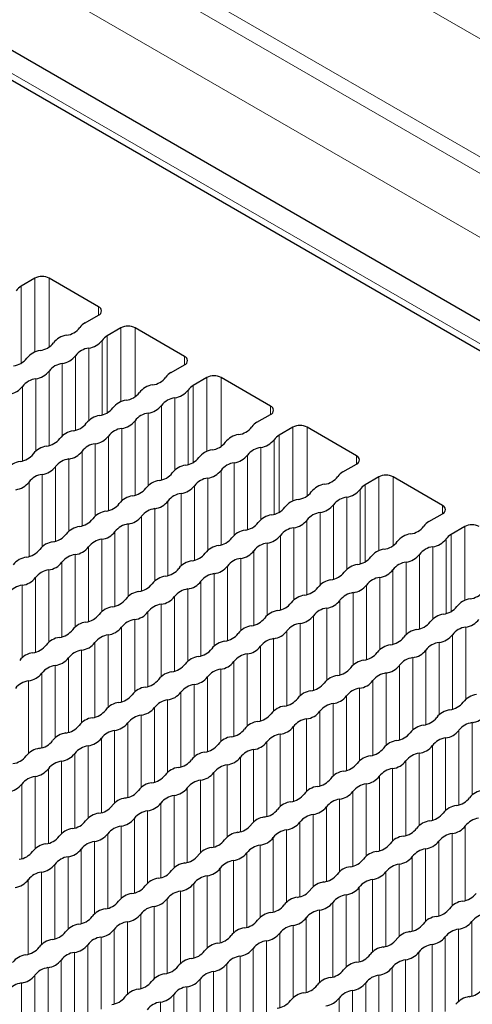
# Paper-space layout 'Blatt2' of a CAD drawing. Header units: millimetres. Extents: x 5 to 418, y 2 to 292.
# Tile 64 of 76: x 269 to 278, y 212 to 232. Entities that reach past the tile are written whole.
import ezdxf

# ---------------------------------------------------------------- set-up
doc = ezdxf.new("R2010")
doc.units = ezdxf.units.MM

psp = doc.layouts.new('Blatt2')

# ---------------------------------------------------------------- linework, layer by layer
at = {"color": 7, "linetype": 'Continuous', "lineweight": 18}
for p, q in [((294.691, 217.749), (253.679, 241.425)), ((288.447, 225.276), (262.447, 240.285)), ((253.396, 239.491), (294.974, 215.489)), ((260.428, 239.119), (288.22, 223.075)), ((288.082, 222.831), (260.289, 238.876)), ((268.874, 224.947), (268.874, 226.467)), ((269.143, 225.164), (269.143, 226.622)), ((269.426, 225.267), (269.426, 226.622)), ((270.401, 225.896), (270.401, 226.059)), ((270.84, 224.184), (270.84, 225.642)), ((271.123, 224.287), (271.123, 225.642)), ((270.469, 223.926), (270.469, 225.395)), ((270.571, 223.968), (270.571, 225.487)), ((270.208, 223.818), (270.208, 225.244)), ((269.684, 223.516), (269.684, 224.942)), ((269.946, 223.624), (269.946, 225.093)), ((272.099, 224.916), (272.099, 225.079)), ((269.423, 223.322), (269.423, 224.791)), ((269.161, 224.64), (269.161, 223.214)), ((272.537, 223.205), (272.537, 224.663)), ((272.82, 223.307), (272.82, 224.663)), ((268.9, 224.489), (268.9, 223.02)), ((272.166, 222.946), (272.166, 224.415)), ((272.268, 222.988), (272.268, 224.508)), ((271.905, 222.838), (271.905, 224.264)), ((271.382, 222.536), (271.382, 223.962)), ((271.643, 222.644), (271.643, 224.113)), ((273.796, 223.936), (273.796, 224.099)), ((271.12, 222.342), (271.12, 223.811)), ((270.858, 223.66), (270.858, 222.234)), ((274.234, 222.225), (274.234, 223.683)), ((274.517, 222.327), (274.517, 223.683)), ((270.335, 223.358), (270.335, 221.932)), ((270.597, 223.509), (270.597, 222.04)), ((273.863, 221.967), (273.863, 223.436)), ((273.965, 222.008), (273.965, 223.528)), ((270.073, 223.207), (270.073, 221.738)), ((273.602, 221.859), (273.602, 223.285)), ((269.812, 223.056), (269.812, 221.63)), ((273.079, 221.557), (273.079, 222.983)), ((273.34, 221.664), (273.34, 223.134)), ((275.493, 222.956), (275.493, 223.12)), ((269.55, 222.905), (269.55, 221.436)), ((272.817, 221.362), (272.817, 222.832)), ((269.027, 222.603), (269.027, 221.134)), ((269.288, 222.754), (269.288, 221.328)), ((272.555, 222.68), (272.555, 221.255)), ((275.931, 221.245), (275.931, 222.703)), ((276.214, 221.348), (276.214, 222.703)), ((272.294, 222.529), (272.294, 221.06)), ((275.561, 220.987), (275.561, 222.456)), ((275.662, 221.029), (275.662, 222.548)), ((271.77, 222.227), (271.77, 220.758)), ((272.032, 222.378), (272.032, 220.952)), ((275.299, 220.879), (275.299, 222.305)), ((271.509, 222.076), (271.509, 220.65)), ((274.776, 220.577), (274.776, 222.003)), ((275.037, 220.685), (275.037, 222.154)), ((277.19, 221.977), (277.19, 222.14)), ((271.247, 221.925), (271.247, 220.456)), ((274.514, 220.383), (274.514, 221.852)), ((270.724, 221.623), (270.724, 220.154)), ((270.986, 221.774), (270.986, 220.348)), ((274.252, 221.701), (274.252, 220.275)), ((277.628, 220.265), (277.628, 221.724)), ((270.462, 221.472), (270.462, 220.046)), ((273.991, 221.55), (273.991, 220.081)), ((277.258, 220.007), (277.258, 221.476)), ((277.36, 220.049), (277.36, 221.568)), ((270.201, 221.321), (270.201, 219.852)), ((273.467, 221.248), (273.467, 219.779)), ((273.729, 221.399), (273.729, 219.973)), ((276.996, 219.899), (276.996, 221.325)), ((269.939, 221.17), (269.939, 219.744)), ((273.206, 221.097), (273.206, 219.671)), ((276.734, 219.705), (276.734, 221.174)), ((269.416, 220.868), (269.416, 219.442)), ((269.677, 221.019), (269.677, 219.55)), ((272.944, 220.946), (272.944, 219.477)), ((276.211, 219.403), (276.211, 220.872)), ((276.473, 219.597), (276.473, 221.023)), ((269.154, 220.717), (269.154, 219.248)), ((272.421, 220.644), (272.421, 219.174)), ((272.683, 220.795), (272.683, 219.369)), ((275.949, 220.721), (275.949, 219.295)), ((268.892, 220.566), (268.892, 219.14)), ((272.159, 220.493), (272.159, 219.067)), ((275.688, 220.57), (275.688, 219.101)), ((271.898, 220.341), (271.898, 218.872)), ((275.165, 220.268), (275.165, 218.799)), ((275.426, 220.419), (275.426, 218.993)), ((271.636, 220.19), (271.636, 218.764)), ((274.903, 220.117), (274.903, 218.691)), ((271.113, 219.888), (271.113, 218.462)), ((271.374, 220.039), (271.374, 218.57)), ((274.641, 219.966), (274.641, 218.497)), ((270.851, 219.737), (270.851, 218.268)), ((274.38, 219.815), (274.38, 218.389)), ((277.646, 219.741), (277.646, 218.315)), ((270.59, 219.586), (270.59, 218.16)), ((273.856, 219.513), (273.856, 218.087)), ((274.118, 219.664), (274.118, 218.195)), ((277.385, 219.59), (277.385, 218.121)), ((270.066, 219.284), (270.066, 217.858)), ((270.328, 219.435), (270.328, 217.966)), ((273.595, 219.362), (273.595, 217.893)), ((276.862, 219.288), (276.862, 217.819)), ((277.123, 219.439), (277.123, 218.013)), ((269.805, 219.133), (269.805, 217.664)), ((273.333, 219.211), (273.333, 217.785)), ((276.6, 219.137), (276.6, 217.711)), ((269.543, 218.982), (269.543, 217.556)), ((272.81, 218.909), (272.81, 217.483)), ((273.071, 219.06), (273.071, 217.591)), ((276.338, 218.986), (276.338, 217.517)), ((269.281, 218.831), (269.281, 217.362)), ((272.548, 218.758), (272.548, 217.289)), ((276.077, 218.835), (276.077, 217.409)), ((269.02, 218.68), (269.02, 217.254)), ((272.287, 218.607), (272.287, 217.181)), ((275.553, 218.533), (275.553, 217.107)), ((275.815, 218.684), (275.815, 217.215)), ((272.025, 218.456), (272.025, 216.986)), ((275.292, 218.382), (275.292, 216.913)), ((271.502, 218.154), (271.502, 216.684)), ((271.763, 218.305), (271.763, 216.879)), ((275.03, 218.231), (275.03, 216.805)), ((271.24, 218.002), (271.24, 216.577)), ((274.507, 217.929), (274.507, 216.503)), ((274.769, 218.08), (274.769, 216.611)), ((270.978, 217.851), (270.978, 216.382)), ((274.245, 217.778), (274.245, 216.309)), ((277.774, 217.856), (277.774, 216.43)), ((270.455, 217.549), (270.455, 216.08)), ((270.717, 217.7), (270.717, 216.274)), ((273.984, 217.627), (273.984, 216.201)), ((277.25, 217.553), (277.25, 216.127)), ((277.512, 217.704), (277.512, 216.235)), ((270.194, 217.398), (270.194, 215.972)), ((273.722, 217.476), (273.722, 216.007)), ((276.989, 217.402), (276.989, 215.933)), ((269.932, 217.247), (269.932, 215.778)), ((273.199, 217.174), (273.199, 215.705)), ((273.46, 217.325), (273.46, 215.899)), ((276.727, 217.251), (276.727, 215.825)), ((269.67, 217.096), (269.67, 215.67)), ((272.937, 217.023), (272.937, 215.597)), ((276.204, 216.949), (276.204, 215.523)), ((276.466, 217.1), (276.466, 215.631)), ((269.147, 216.794), (269.147, 215.368)), ((269.409, 216.945), (269.409, 215.476)), ((272.676, 216.872), (272.676, 215.403)), ((275.942, 216.798), (275.942, 215.329)), ((268.885, 216.643), (268.885, 215.174)), ((272.152, 216.57), (272.152, 215.101)), ((272.414, 216.721), (272.414, 215.295)), ((275.681, 216.647), (275.681, 215.221)), ((271.891, 216.419), (271.891, 214.993)), ((275.419, 216.496), (275.419, 215.027)), ((271.629, 216.268), (271.629, 214.798)), ((274.896, 216.194), (274.896, 214.725)), ((275.157, 216.345), (275.157, 214.919)), ((271.367, 216.117), (271.367, 214.691)), ((274.634, 216.043), (274.634, 214.617)), ((270.844, 215.815), (270.844, 214.389)), ((271.106, 215.966), (271.106, 214.496)), ((274.373, 215.892), (274.373, 214.423)), ((277.639, 215.819), (277.639, 214.349)), ((270.582, 215.663), (270.582, 214.194)), ((273.849, 215.59), (273.849, 214.121)), ((274.111, 215.741), (274.111, 214.315)), ((277.378, 215.668), (277.378, 214.242)), ((270.321, 215.512), (270.321, 214.086)), ((273.588, 215.439), (273.588, 214.013)), ((277.116, 215.517), (277.116, 214.047)), ((269.798, 215.21), (269.798, 213.784)), ((270.059, 215.361), (270.059, 213.892)), ((273.326, 215.288), (273.326, 213.819)), ((276.593, 215.214), (276.593, 213.745)), ((276.855, 215.365), (276.855, 213.94)), ((269.536, 215.059), (269.536, 213.59)), ((273.064, 215.137), (273.064, 213.711)), ((276.331, 215.063), (276.331, 213.637)), ((269.274, 214.908), (269.274, 213.482)), ((272.541, 214.835), (272.541, 213.409)), ((272.803, 214.986), (272.803, 213.517)), ((276.07, 214.912), (276.07, 213.443)), ((269.013, 214.757), (269.013, 213.288)), ((272.28, 214.684), (272.28, 213.215)), ((275.808, 214.761), (275.808, 213.335)), ((272.018, 214.533), (272.018, 213.107)), ((275.285, 214.459), (275.285, 213.033)), ((275.546, 214.61), (275.546, 213.141)), ((271.495, 214.231), (271.495, 212.805)), ((271.756, 214.382), (271.756, 212.913)), ((275.023, 214.308), (275.023, 212.839)), ((271.233, 214.08), (271.233, 212.611)), ((274.761, 214.157), (274.761, 212.731)), ((270.971, 213.929), (270.971, 212.503)), ((274.238, 213.855), (274.238, 212.429)), ((274.5, 214.006), (274.5, 212.537)), ((277.767, 213.933), (277.767, 212.464)), ((270.71, 213.778), (270.71, 212.308)), ((273.977, 213.704), (273.977, 212.235)), ((277.505, 213.782), (277.505, 212.356)), ((270.186, 213.475), (270.186, 212.006)), ((270.448, 213.627), (270.448, 212.201)), ((273.715, 213.553), (273.715, 212.127)), ((276.982, 213.48), (276.982, 212.054)), ((277.243, 213.631), (277.243, 212.161)), ((269.925, 213.324), (269.925, 211.898)), ((273.453, 213.402), (273.453, 211.933)), ((276.72, 213.329), (276.72, 211.859)), ((269.663, 213.173), (269.663, 211.704)), ((272.93, 213.1), (272.93, 211.631)), ((273.192, 213.251), (273.192, 211.825)), ((276.459, 213.178), (276.459, 211.752)), ((269.14, 212.871), (269.14, 211.402)), ((269.402, 213.022), (269.402, 211.596)), ((272.668, 212.949), (272.668, 211.523)), ((275.935, 212.875), (275.935, 211.449)), ((276.197, 213.026), (276.197, 211.557)), ((268.878, 212.72), (268.878, 211.294)), ((272.407, 212.798), (272.407, 211.329)), ((275.674, 212.724), (275.674, 211.255)), ((271.884, 212.496), (271.884, 211.027)), ((272.145, 212.647), (272.145, 211.221)), ((275.412, 212.573), (275.412, 211.147)), ((271.622, 212.345), (271.622, 210.919)), ((275.15, 212.422), (275.15, 210.953))]:
    psp.add_line(p, q, dxfattribs=at)
at = {"color": 7, "linetype": 'Continuous', "lineweight": 25}
for p, q in [((253.462, 239.909), (294.474, 216.233)), ((253.479, 239.308), (295.057, 215.306)), ((269.143, 226.622), (268.874, 226.467)), ((270.401, 226.059), (269.426, 226.622)), ((270.133, 225.74), (270.401, 225.896)), ((270.84, 225.642), (270.571, 225.487)), ((272.099, 225.079), (271.123, 225.642)), ((271.83, 224.761), (272.099, 224.916)), ((272.537, 224.663), (272.268, 224.508)), ((273.796, 224.099), (272.82, 224.663)), ((273.527, 223.781), (273.796, 223.936)), ((274.234, 223.683), (273.965, 223.528)), ((275.493, 223.12), (274.517, 223.683)), ((275.224, 222.801), (275.493, 222.956)), ((275.931, 222.703), (275.662, 222.548)), ((277.19, 222.14), (276.214, 222.703)), ((276.921, 221.822), (277.19, 221.977)), ((277.628, 221.724), (277.36, 221.568))]:
    psp.add_line(p, q, dxfattribs=at)
for centre, radius, start, end in [((269.013, 226.211), 0.291, 118.4475, 145.7657), ((269.284, 226.349), 0.307, 62.6097, 117.3903), ((270.37, 225.977), 0.0873, 290.7834, 69.2166), ((270.271, 225.484), 0.291, 118.4475, 145.7657), ((269.827, 225.096), 0.406, 98.1317, 141.8629), ((269.712, 225.899), 0.406, 278.1317, 321.8629), ((270.981, 225.369), 0.307, 62.6097, 117.3903), ((269.189, 225.597), 0.406, 278.1317, 321.8629), ((270.15, 225.646), 0.406, 278.1317, 321.8629), ((270.71, 225.231), 0.291, 118.4475, 145.7657), ((269.303, 224.794), 0.406, 98.1317, 141.8629), ((270.265, 224.843), 0.406, 98.1317, 141.8629), ((268.665, 225.295), 0.406, 278.1317, 321.8629), ((269.742, 224.54), 0.406, 98.1317, 141.8629), ((269.627, 225.343), 0.406, 278.1317, 321.8629), ((272.068, 224.997), 0.0873, 290.7834, 69.2166), ((269.104, 225.041), 0.406, 278.1317, 321.8629), ((271.968, 224.505), 0.291, 118.4475, 145.7657), ((269.219, 224.238), 0.406, 98.1317, 141.8629), ((271.409, 224.919), 0.406, 278.1317, 321.8629), ((272.678, 224.39), 0.307, 62.6097, 117.3903), ((268.581, 224.739), 0.406, 278.1317, 321.8629), ((270.886, 224.617), 0.406, 278.1317, 321.8629), ((271.524, 224.116), 0.406, 98.1317, 141.8629), ((271.847, 224.666), 0.406, 278.1317, 321.8629), ((272.407, 224.252), 0.291, 118.4475, 145.7657), ((271, 223.814), 0.406, 98.1317, 141.8629), ((271.962, 223.863), 0.406, 98.1317, 141.8629), ((270.362, 224.315), 0.406, 278.1317, 321.8629), ((271.439, 223.561), 0.406, 98.1317, 141.8629), ((271.324, 224.364), 0.406, 278.1317, 321.8629), ((273.765, 224.018), 0.0873, 290.7834, 69.2166), ((269.839, 224.013), 0.406, 278.1317, 321.8629), ((270.477, 223.512), 0.406, 98.1317, 141.8629), ((270.801, 224.062), 0.406, 278.1317, 321.8629), ((273.665, 223.525), 0.291, 118.4475, 145.7657), ((269.954, 223.21), 0.406, 98.1317, 141.8629), ((270.916, 223.259), 0.406, 98.1317, 141.8629), ((273.106, 223.939), 0.406, 278.1317, 321.8629), ((274.376, 223.41), 0.307, 62.6097, 117.3903), ((269.316, 223.711), 0.406, 278.1317, 321.8629), ((270.392, 222.957), 0.406, 98.1317, 141.8629), ((270.278, 223.76), 0.406, 278.1317, 321.8629), ((272.583, 223.637), 0.406, 278.1317, 321.8629), ((273.221, 223.136), 0.406, 98.1317, 141.8629), ((273.544, 223.686), 0.406, 278.1317, 321.8629), ((274.104, 223.272), 0.291, 118.4475, 145.7657), ((269.431, 222.908), 0.406, 98.1317, 141.8629), ((269.754, 223.458), 0.406, 278.1317, 321.8629), ((272.697, 222.834), 0.406, 98.1317, 141.8629), ((273.659, 222.883), 0.406, 98.1317, 141.8629), ((268.907, 222.606), 0.406, 98.1317, 141.8629), ((268.793, 223.409), 0.406, 278.1317, 321.8629), ((269.869, 222.655), 0.406, 98.1317, 141.8629), ((272.059, 223.335), 0.406, 278.1317, 321.8629), ((273.136, 222.581), 0.406, 98.1317, 141.8629), ((273.021, 223.384), 0.406, 278.1317, 321.8629), ((275.462, 223.038), 0.0873, 290.7834, 69.2166), ((269.231, 223.155), 0.406, 278.1317, 321.8629), ((271.536, 223.033), 0.406, 278.1317, 321.8629), ((272.174, 222.532), 0.406, 98.1317, 141.8629), ((272.498, 223.082), 0.406, 278.1317, 321.8629), ((275.363, 222.545), 0.291, 118.4475, 145.7657), ((268.708, 222.853), 0.406, 278.1317, 321.8629), ((269.346, 222.352), 0.406, 98.1317, 141.8629), ((271.651, 222.23), 0.406, 98.1317, 141.8629), ((272.613, 222.279), 0.406, 98.1317, 141.8629), ((274.803, 222.96), 0.406, 278.1317, 321.8629), ((276.073, 222.43), 0.307, 62.6097, 117.3903), ((271.013, 222.731), 0.406, 278.1317, 321.8629), ((271.975, 222.78), 0.406, 278.1317, 321.8629), ((274.28, 222.658), 0.406, 278.1317, 321.8629), ((274.918, 222.157), 0.406, 98.1317, 141.8629), ((275.242, 222.706), 0.406, 278.1317, 321.8629), ((275.801, 222.292), 0.291, 118.4475, 145.7657), ((271.128, 221.928), 0.406, 98.1317, 141.8629), ((271.451, 222.478), 0.406, 278.1317, 321.8629), ((272.089, 221.977), 0.406, 98.1317, 141.8629), ((274.394, 221.855), 0.406, 98.1317, 141.8629), ((275.356, 221.903), 0.406, 98.1317, 141.8629), ((270.604, 221.626), 0.406, 98.1317, 141.8629), ((270.49, 222.429), 0.406, 278.1317, 321.8629), ((271.566, 221.675), 0.406, 98.1317, 141.8629), ((273.756, 222.355), 0.406, 278.1317, 321.8629), ((274.833, 221.601), 0.406, 98.1317, 141.8629), ((274.718, 222.404), 0.406, 278.1317, 321.8629), ((277.159, 222.058), 0.0873, 290.7834, 69.2166), ((269.966, 222.127), 0.406, 278.1317, 321.8629), ((270.928, 222.176), 0.406, 278.1317, 321.8629), ((273.233, 222.053), 0.406, 278.1317, 321.8629), ((273.871, 221.552), 0.406, 98.1317, 141.8629), ((274.195, 222.102), 0.406, 278.1317, 321.8629), ((277.06, 221.566), 0.291, 118.4475, 145.7657), ((270.081, 221.324), 0.406, 98.1317, 141.8629), ((270.405, 221.874), 0.406, 278.1317, 321.8629), ((271.043, 221.373), 0.406, 98.1317, 141.8629), ((273.348, 221.25), 0.406, 98.1317, 141.8629), ((274.31, 221.299), 0.406, 98.1317, 141.8629), ((276.5, 221.98), 0.406, 278.1317, 321.8629), ((277.77, 221.451), 0.307, 62.6097, 117.3903), ((269.558, 221.022), 0.406, 98.1317, 141.8629), ((269.443, 221.825), 0.406, 278.1317, 321.8629), ((270.52, 221.071), 0.406, 98.1317, 141.8629), ((272.71, 221.751), 0.406, 278.1317, 321.8629), ((273.672, 221.8), 0.406, 278.1317, 321.8629), ((275.977, 221.678), 0.406, 278.1317, 321.8629), ((276.615, 221.177), 0.406, 98.1317, 141.8629), ((276.939, 221.727), 0.406, 278.1317, 321.8629), ((277.498, 221.313), 0.291, 118.4475, 145.7657), ((268.92, 221.523), 0.406, 278.1317, 321.8629), ((269.882, 221.572), 0.406, 278.1317, 321.8629), ((272.825, 220.948), 0.406, 98.1317, 141.8629), ((273.148, 221.498), 0.406, 278.1317, 321.8629), ((273.786, 220.997), 0.406, 98.1317, 141.8629), ((276.091, 220.875), 0.406, 98.1317, 141.8629), ((277.053, 220.924), 0.406, 98.1317, 141.8629), ((269.035, 220.72), 0.406, 98.1317, 141.8629), ((269.996, 220.769), 0.406, 98.1317, 141.8629), ((272.301, 220.646), 0.406, 98.1317, 141.8629), ((272.187, 221.449), 0.406, 278.1317, 321.8629), ((273.263, 220.695), 0.406, 98.1317, 141.8629), ((275.453, 221.376), 0.406, 278.1317, 321.8629), ((276.415, 221.425), 0.406, 278.1317, 321.8629), ((269.473, 220.467), 0.406, 98.1317, 141.8629), ((269.358, 221.27), 0.406, 278.1317, 321.8629), ((271.663, 221.147), 0.406, 278.1317, 321.8629), ((272.625, 221.196), 0.406, 278.1317, 321.8629), ((275.568, 220.573), 0.406, 98.1317, 141.8629), ((275.892, 221.123), 0.406, 278.1317, 321.8629), ((276.53, 220.622), 0.406, 98.1317, 141.8629), ((268.835, 220.967), 0.406, 278.1317, 321.8629), ((271.778, 220.344), 0.406, 98.1317, 141.8629), ((272.102, 220.894), 0.406, 278.1317, 321.8629), ((272.74, 220.393), 0.406, 98.1317, 141.8629), ((275.045, 220.271), 0.406, 98.1317, 141.8629), ((274.93, 221.074), 0.406, 278.1317, 321.8629), ((276.007, 220.32), 0.406, 98.1317, 141.8629), ((268.95, 220.164), 0.406, 98.1317, 141.8629), ((271.255, 220.042), 0.406, 98.1317, 141.8629), ((271.14, 220.845), 0.406, 278.1317, 321.8629), ((272.217, 220.091), 0.406, 98.1317, 141.8629), ((274.407, 220.772), 0.406, 278.1317, 321.8629), ((275.369, 220.821), 0.406, 278.1317, 321.8629), ((277.674, 220.698), 0.406, 278.1317, 321.8629), ((270.617, 220.543), 0.406, 278.1317, 321.8629), ((271.579, 220.592), 0.406, 278.1317, 321.8629), ((274.522, 219.969), 0.406, 98.1317, 141.8629), ((274.846, 220.518), 0.406, 278.1317, 321.8629), ((275.484, 220.018), 0.406, 98.1317, 141.8629), ((277.789, 219.895), 0.406, 98.1317, 141.8629), ((270.732, 219.74), 0.406, 98.1317, 141.8629), ((271.693, 219.789), 0.406, 98.1317, 141.8629), ((273.998, 219.667), 0.406, 98.1317, 141.8629), ((273.884, 220.47), 0.406, 278.1317, 321.8629), ((274.96, 219.715), 0.406, 98.1317, 141.8629), ((277.151, 220.396), 0.406, 278.1317, 321.8629), ((270.094, 220.241), 0.406, 278.1317, 321.8629), ((271.17, 219.487), 0.406, 98.1317, 141.8629), ((271.055, 220.29), 0.406, 278.1317, 321.8629), ((273.36, 220.168), 0.406, 278.1317, 321.8629), ((274.322, 220.216), 0.406, 278.1317, 321.8629), ((277.265, 219.593), 0.406, 98.1317, 141.8629), ((277.589, 220.143), 0.406, 278.1317, 321.8629), ((269.57, 219.939), 0.406, 278.1317, 321.8629), ((270.208, 219.438), 0.406, 98.1317, 141.8629), ((270.532, 219.988), 0.406, 278.1317, 321.8629), ((273.475, 219.365), 0.406, 98.1317, 141.8629), ((274.437, 219.413), 0.406, 98.1317, 141.8629), ((276.742, 219.291), 0.406, 98.1317, 141.8629), ((276.627, 220.094), 0.406, 278.1317, 321.8629), ((277.704, 219.34), 0.406, 98.1317, 141.8629), ((269.685, 219.136), 0.406, 98.1317, 141.8629), ((270.647, 219.185), 0.406, 98.1317, 141.8629), ((272.837, 219.865), 0.406, 278.1317, 321.8629), ((273.914, 219.111), 0.406, 98.1317, 141.8629), ((273.799, 219.914), 0.406, 278.1317, 321.8629), ((276.104, 219.792), 0.406, 278.1317, 321.8629), ((277.066, 219.841), 0.406, 278.1317, 321.8629), ((269.047, 219.637), 0.406, 278.1317, 321.8629), ((270.124, 218.883), 0.406, 98.1317, 141.8629), ((270.009, 219.686), 0.406, 278.1317, 321.8629), ((272.314, 219.563), 0.406, 278.1317, 321.8629), ((272.952, 219.062), 0.406, 98.1317, 141.8629), ((273.276, 219.612), 0.406, 278.1317, 321.8629), ((276.219, 218.989), 0.406, 98.1317, 141.8629), ((276.543, 219.539), 0.406, 278.1317, 321.8629), ((277.181, 219.038), 0.406, 98.1317, 141.8629), ((269.162, 218.834), 0.406, 98.1317, 141.8629), ((269.486, 219.384), 0.406, 278.1317, 321.8629), ((272.429, 218.76), 0.406, 98.1317, 141.8629), ((273.39, 218.809), 0.406, 98.1317, 141.8629), ((275.695, 218.687), 0.406, 98.1317, 141.8629), ((275.581, 219.49), 0.406, 278.1317, 321.8629), ((276.657, 218.736), 0.406, 98.1317, 141.8629), ((269.6, 218.581), 0.406, 98.1317, 141.8629), ((271.791, 219.261), 0.406, 278.1317, 321.8629), ((272.867, 218.507), 0.406, 98.1317, 141.8629), ((272.752, 219.31), 0.406, 278.1317, 321.8629), ((275.057, 219.188), 0.406, 278.1317, 321.8629), ((276.019, 219.237), 0.406, 278.1317, 321.8629), ((268.962, 219.082), 0.406, 278.1317, 321.8629), ((271.267, 218.959), 0.406, 278.1317, 321.8629), ((271.905, 218.458), 0.406, 98.1317, 141.8629), ((272.229, 219.008), 0.406, 278.1317, 321.8629), ((275.172, 218.385), 0.406, 98.1317, 141.8629), ((276.134, 218.434), 0.406, 98.1317, 141.8629), ((269.077, 218.279), 0.406, 98.1317, 141.8629), ((271.382, 218.156), 0.406, 98.1317, 141.8629), ((272.344, 218.205), 0.406, 98.1317, 141.8629), ((274.534, 218.886), 0.406, 278.1317, 321.8629), ((275.611, 218.132), 0.406, 98.1317, 141.8629), ((275.496, 218.935), 0.406, 278.1317, 321.8629), ((270.744, 218.657), 0.406, 278.1317, 321.8629), ((271.706, 218.706), 0.406, 278.1317, 321.8629), ((274.011, 218.584), 0.406, 278.1317, 321.8629), ((274.649, 218.083), 0.406, 98.1317, 141.8629), ((274.973, 218.633), 0.406, 278.1317, 321.8629), ((277.916, 218.009), 0.406, 98.1317, 141.8629), ((270.859, 217.854), 0.406, 98.1317, 141.8629), ((271.183, 218.404), 0.406, 278.1317, 321.8629), ((271.821, 217.903), 0.406, 98.1317, 141.8629), ((274.126, 217.781), 0.406, 98.1317, 141.8629), ((275.088, 217.83), 0.406, 98.1317, 141.8629), ((277.278, 218.51), 0.406, 278.1317, 321.8629), ((270.336, 217.552), 0.406, 98.1317, 141.8629), ((270.221, 218.355), 0.406, 278.1317, 321.8629), ((271.297, 217.601), 0.406, 98.1317, 141.8629), ((273.488, 218.282), 0.406, 278.1317, 321.8629), ((274.564, 217.528), 0.406, 98.1317, 141.8629), ((274.45, 218.33), 0.406, 278.1317, 321.8629), ((276.755, 218.208), 0.406, 278.1317, 321.8629), ((277.393, 217.707), 0.406, 98.1317, 141.8629), ((277.716, 218.257), 0.406, 278.1317, 321.8629), ((269.698, 218.053), 0.406, 278.1317, 321.8629), ((270.659, 218.102), 0.406, 278.1317, 321.8629), ((272.964, 217.98), 0.406, 278.1317, 321.8629), ((273.602, 217.479), 0.406, 98.1317, 141.8629), ((273.926, 218.028), 0.406, 278.1317, 321.8629), ((276.869, 217.405), 0.406, 98.1317, 141.8629), ((277.831, 217.454), 0.406, 98.1317, 141.8629), ((269.812, 217.25), 0.406, 98.1317, 141.8629), ((270.136, 217.8), 0.406, 278.1317, 321.8629), ((270.774, 217.299), 0.406, 98.1317, 141.8629), ((273.079, 217.177), 0.406, 98.1317, 141.8629), ((274.041, 217.225), 0.406, 98.1317, 141.8629), ((276.231, 217.906), 0.406, 278.1317, 321.8629), ((277.308, 217.152), 0.406, 98.1317, 141.8629), ((277.193, 217.955), 0.406, 278.1317, 321.8629), ((269.289, 216.948), 0.406, 98.1317, 141.8629), ((269.174, 217.751), 0.406, 278.1317, 321.8629), ((270.251, 216.997), 0.406, 98.1317, 141.8629), ((272.441, 217.677), 0.406, 278.1317, 321.8629), ((273.403, 217.726), 0.406, 278.1317, 321.8629), ((275.708, 217.604), 0.406, 278.1317, 321.8629), ((276.346, 217.103), 0.406, 98.1317, 141.8629), ((276.67, 217.653), 0.406, 278.1317, 321.8629), ((268.651, 217.449), 0.406, 278.1317, 321.8629), ((269.613, 217.498), 0.406, 278.1317, 321.8629), ((272.556, 216.874), 0.406, 98.1317, 141.8629), ((272.88, 217.424), 0.406, 278.1317, 321.8629), ((273.518, 216.923), 0.406, 98.1317, 141.8629), ((275.823, 216.801), 0.406, 98.1317, 141.8629), ((276.785, 216.85), 0.406, 98.1317, 141.8629), ((269.728, 216.695), 0.406, 98.1317, 141.8629), ((272.033, 216.572), 0.406, 98.1317, 141.8629), ((271.918, 217.375), 0.406, 278.1317, 321.8629), ((272.995, 216.621), 0.406, 98.1317, 141.8629), ((275.185, 217.302), 0.406, 278.1317, 321.8629), ((276.261, 216.548), 0.406, 98.1317, 141.8629), ((276.147, 217.351), 0.406, 278.1317, 321.8629), ((269.204, 216.393), 0.406, 98.1317, 141.8629), ((269.09, 217.196), 0.406, 278.1317, 321.8629), ((271.395, 217.073), 0.406, 278.1317, 321.8629), ((272.357, 217.122), 0.406, 278.1317, 321.8629), ((275.3, 216.499), 0.406, 98.1317, 141.8629), ((275.623, 217.049), 0.406, 278.1317, 321.8629), ((268.566, 216.894), 0.406, 278.1317, 321.8629), ((271.509, 216.27), 0.406, 98.1317, 141.8629), ((271.833, 216.82), 0.406, 278.1317, 321.8629), ((272.471, 216.319), 0.406, 98.1317, 141.8629), ((274.776, 216.197), 0.406, 98.1317, 141.8629), ((274.662, 217), 0.406, 278.1317, 321.8629), ((275.738, 216.246), 0.406, 98.1317, 141.8629), ((270.986, 215.968), 0.406, 98.1317, 141.8629), ((270.871, 216.771), 0.406, 278.1317, 321.8629), ((271.948, 216.017), 0.406, 98.1317, 141.8629), ((274.138, 216.698), 0.406, 278.1317, 321.8629), ((275.1, 216.747), 0.406, 278.1317, 321.8629), ((277.405, 216.624), 0.406, 278.1317, 321.8629), ((278.043, 216.123), 0.406, 98.1317, 141.8629), ((270.348, 216.469), 0.406, 278.1317, 321.8629), ((271.31, 216.518), 0.406, 278.1317, 321.8629), ((274.253, 215.895), 0.406, 98.1317, 141.8629), ((274.577, 216.445), 0.406, 278.1317, 321.8629), ((275.215, 215.944), 0.406, 98.1317, 141.8629), ((277.52, 215.821), 0.406, 98.1317, 141.8629), ((270.463, 215.666), 0.406, 98.1317, 141.8629), ((271.425, 215.715), 0.406, 98.1317, 141.8629), ((273.73, 215.593), 0.406, 98.1317, 141.8629), ((273.615, 216.396), 0.406, 278.1317, 321.8629), ((274.692, 215.642), 0.406, 98.1317, 141.8629), ((276.882, 216.322), 0.406, 278.1317, 321.8629), ((269.825, 216.167), 0.406, 278.1317, 321.8629), ((270.901, 215.413), 0.406, 98.1317, 141.8629), ((270.787, 216.216), 0.406, 278.1317, 321.8629), ((273.092, 216.094), 0.406, 278.1317, 321.8629), ((274.054, 216.143), 0.406, 278.1317, 321.8629), ((276.997, 215.519), 0.406, 98.1317, 141.8629), ((277.32, 216.069), 0.406, 278.1317, 321.8629), ((277.958, 215.568), 0.406, 98.1317, 141.8629), ((269.302, 215.865), 0.406, 278.1317, 321.8629), ((269.94, 215.364), 0.406, 98.1317, 141.8629), ((270.263, 215.914), 0.406, 278.1317, 321.8629), ((273.206, 215.291), 0.406, 98.1317, 141.8629), ((273.53, 215.84), 0.406, 278.1317, 321.8629), ((274.168, 215.34), 0.406, 98.1317, 141.8629), ((276.473, 215.217), 0.406, 98.1317, 141.8629), ((276.359, 216.02), 0.406, 278.1317, 321.8629), ((277.435, 215.266), 0.406, 98.1317, 141.8629), ((269.416, 215.062), 0.406, 98.1317, 141.8629), ((270.378, 215.111), 0.406, 98.1317, 141.8629), ((272.568, 215.792), 0.406, 278.1317, 321.8629), ((273.645, 215.037), 0.406, 98.1317, 141.8629), ((275.835, 215.718), 0.406, 278.1317, 321.8629), ((276.797, 215.767), 0.406, 278.1317, 321.8629), ((268.778, 215.563), 0.406, 278.1317, 321.8629), ((269.855, 214.809), 0.406, 98.1317, 141.8629), ((269.74, 215.612), 0.406, 278.1317, 321.8629), ((272.045, 215.489), 0.406, 278.1317, 321.8629), ((272.683, 214.989), 0.406, 98.1317, 141.8629), ((273.007, 215.538), 0.406, 278.1317, 321.8629), ((275.95, 214.915), 0.406, 98.1317, 141.8629), ((276.274, 215.465), 0.406, 278.1317, 321.8629), ((276.912, 214.964), 0.406, 98.1317, 141.8629), ((269.217, 215.31), 0.406, 278.1317, 321.8629), ((272.16, 214.686), 0.406, 98.1317, 141.8629), ((273.122, 214.735), 0.406, 98.1317, 141.8629), ((275.427, 214.613), 0.406, 98.1317, 141.8629), ((275.312, 215.416), 0.406, 278.1317, 321.8629), ((276.389, 214.662), 0.406, 98.1317, 141.8629), ((269.332, 214.507), 0.406, 98.1317, 141.8629), ((271.522, 215.187), 0.406, 278.1317, 321.8629), ((272.599, 214.433), 0.406, 98.1317, 141.8629), ((272.484, 215.236), 0.406, 278.1317, 321.8629), ((274.789, 215.114), 0.406, 278.1317, 321.8629), ((275.751, 215.163), 0.406, 278.1317, 321.8629), ((268.694, 215.008), 0.406, 278.1317, 321.8629), ((270.999, 214.885), 0.406, 278.1317, 321.8629), ((271.637, 214.384), 0.406, 98.1317, 141.8629), ((271.961, 214.934), 0.406, 278.1317, 321.8629), ((274.904, 214.311), 0.406, 98.1317, 141.8629), ((275.865, 214.36), 0.406, 98.1317, 141.8629), ((271.113, 214.082), 0.406, 98.1317, 141.8629), ((272.075, 214.131), 0.406, 98.1317, 141.8629), ((274.266, 214.812), 0.406, 278.1317, 321.8629), ((275.342, 214.058), 0.406, 98.1317, 141.8629), ((275.227, 214.861), 0.406, 278.1317, 321.8629), ((277.532, 214.738), 0.406, 278.1317, 321.8629), ((270.475, 214.583), 0.406, 278.1317, 321.8629), ((271.552, 213.829), 0.406, 98.1317, 141.8629), ((271.437, 214.632), 0.406, 278.1317, 321.8629), ((273.742, 214.51), 0.406, 278.1317, 321.8629), ((274.38, 214.009), 0.406, 98.1317, 141.8629), ((274.704, 214.559), 0.406, 278.1317, 321.8629), ((277.647, 213.935), 0.406, 98.1317, 141.8629), ((270.59, 213.78), 0.406, 98.1317, 141.8629), ((270.914, 214.33), 0.406, 278.1317, 321.8629), ((273.857, 213.707), 0.406, 98.1317, 141.8629), ((274.819, 213.756), 0.406, 98.1317, 141.8629), ((277.124, 213.633), 0.406, 98.1317, 141.8629), ((277.009, 214.436), 0.406, 278.1317, 321.8629), ((278.086, 213.682), 0.406, 98.1317, 141.8629), ((270.067, 213.478), 0.406, 98.1317, 141.8629), ((269.952, 214.281), 0.406, 278.1317, 321.8629), ((271.029, 213.527), 0.406, 98.1317, 141.8629), ((273.219, 214.208), 0.406, 278.1317, 321.8629), ((274.296, 213.454), 0.406, 98.1317, 141.8629), ((274.181, 214.257), 0.406, 278.1317, 321.8629), ((276.486, 214.134), 0.406, 278.1317, 321.8629), ((277.448, 214.183), 0.406, 278.1317, 321.8629), ((269.429, 213.979), 0.406, 278.1317, 321.8629), ((270.391, 214.028), 0.406, 278.1317, 321.8629), ((272.696, 213.906), 0.406, 278.1317, 321.8629), ((273.334, 213.405), 0.406, 98.1317, 141.8629), ((273.658, 213.955), 0.406, 278.1317, 321.8629), ((276.601, 213.331), 0.406, 98.1317, 141.8629), ((277.562, 213.38), 0.406, 98.1317, 141.8629), ((269.544, 213.176), 0.406, 98.1317, 141.8629), ((269.867, 213.726), 0.406, 278.1317, 321.8629), ((270.505, 213.225), 0.406, 98.1317, 141.8629), ((272.81, 213.103), 0.406, 98.1317, 141.8629), ((273.772, 213.152), 0.406, 98.1317, 141.8629), ((275.963, 213.832), 0.406, 278.1317, 321.8629), ((277.039, 213.078), 0.406, 98.1317, 141.8629), ((276.924, 213.881), 0.406, 278.1317, 321.8629), ((269.02, 212.874), 0.406, 98.1317, 141.8629), ((268.906, 213.677), 0.406, 278.1317, 321.8629), ((269.982, 212.923), 0.406, 98.1317, 141.8629), ((272.173, 213.604), 0.406, 278.1317, 321.8629), ((273.134, 213.652), 0.406, 278.1317, 321.8629), ((275.439, 213.53), 0.406, 278.1317, 321.8629), ((276.077, 213.029), 0.406, 98.1317, 141.8629), ((276.401, 213.579), 0.406, 278.1317, 321.8629), ((269.344, 213.424), 0.406, 278.1317, 321.8629), ((272.287, 212.801), 0.406, 98.1317, 141.8629), ((272.611, 213.35), 0.406, 278.1317, 321.8629), ((273.249, 212.849), 0.406, 98.1317, 141.8629), ((275.554, 212.727), 0.406, 98.1317, 141.8629), ((276.516, 212.776), 0.406, 98.1317, 141.8629), ((268.821, 213.122), 0.406, 278.1317, 321.8629), ((269.459, 212.621), 0.406, 98.1317, 141.8629), ((271.764, 212.499), 0.406, 98.1317, 141.8629), ((271.649, 213.302), 0.406, 278.1317, 321.8629), ((272.726, 212.547), 0.406, 98.1317, 141.8629), ((274.916, 213.228), 0.406, 278.1317, 321.8629), ((275.993, 212.474), 0.406, 98.1317, 141.8629), ((275.878, 213.277), 0.406, 278.1317, 321.8629), ((268.936, 212.319), 0.406, 98.1317, 141.8629), ((271.126, 212.999), 0.406, 278.1317, 321.8629), ((272.088, 213.048), 0.406, 278.1317, 321.8629), ((274.393, 212.926), 0.406, 278.1317, 321.8629), ((275.031, 212.425), 0.406, 98.1317, 141.8629), ((275.355, 212.975), 0.406, 278.1317, 321.8629), ((271.241, 212.196), 0.406, 98.1317, 141.8629), ((271.565, 212.746), 0.406, 278.1317, 321.8629), ((272.203, 212.245), 0.406, 98.1317, 141.8629), ((274.508, 212.123), 0.406, 98.1317, 141.8629), ((275.469, 212.172), 0.406, 98.1317, 141.8629), ((277.66, 212.852), 0.406, 278.1317, 321.8629), ((270.603, 212.697), 0.406, 278.1317, 321.8629), ((271.679, 211.943), 0.406, 98.1317, 141.8629), ((273.87, 212.624), 0.406, 278.1317, 321.8629), ((274.831, 212.673), 0.406, 278.1317, 321.8629), ((277.774, 212.049), 0.406, 98.1317, 141.8629)]:
    psp.add_arc(centre, radius, start, end, dxfattribs=at)

doc.saveas('drawing.dxf')
